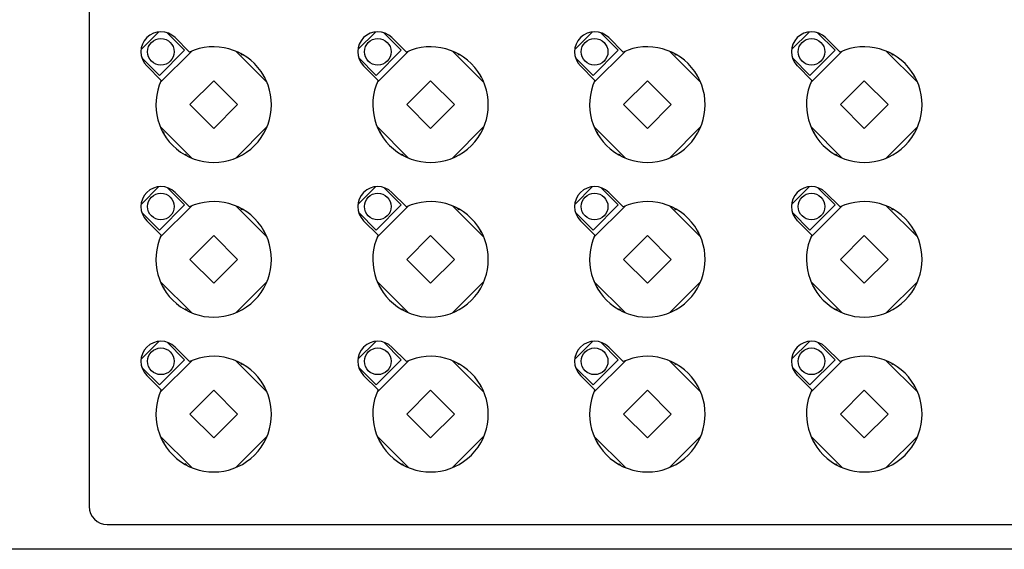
# Model space of a CAD drawing. Header units: millimetres. Extents: x 7187 to 8806, y -3756 to -2918.
# Tile 65 of 250: x 7461 to 7572, y -3184 to -3125. Entities that reach past the tile are written whole.
import ezdxf

# ---------------------------------------------------------------- set-up
doc = ezdxf.new("R2010")
doc.units = ezdxf.units.MM
doc.header["$LTSCALE"] = 3

msp = doc.modelspace()

# ---------------------------------------------------------------- linework, layer by layer
at = {"linetype": 'Continuous', "lineweight": 30}
for p, q in [((7469.2, -3036.93), (7469.2, -3179.63)), ((7477.03, -3126.25), (7475.03, -3128.25)), ((7479.91, -3128.31), (7477.95, -3126.34)), ((7501.43, -3126.25), (7499.43, -3128.25)), ((7504.31, -3128.31), (7502.35, -3126.34)), ((7525.83, -3126.25), (7523.83, -3128.25)), ((7528.71, -3128.31), (7526.75, -3126.34)), ((7550.23, -3126.25), (7548.23, -3128.25)), ((7553.11, -3128.31), (7551.15, -3126.34)), ((7480.48, -3128.52), (7478.85, -3126.9)), ((7504.88, -3128.52), (7503.25, -3126.9)), ((7529.28, -3128.52), (7527.65, -3126.9)), ((7553.68, -3128.52), (7552.05, -3126.9)), ((7477.09, -3131.14), (7479.91, -3128.31)), ((7480.73, -3128.42), (7477.19, -3131.95)), ((7489.21, -3131.95), (7485.68, -3128.42)), ((7501.49, -3131.14), (7504.31, -3128.31)), ((7505.13, -3128.42), (7501.59, -3131.95)), ((7513.61, -3131.95), (7510.08, -3128.42)), ((7525.89, -3131.14), (7528.71, -3128.31)), ((7529.53, -3128.42), (7525.99, -3131.95)), ((7538.01, -3131.95), (7534.48, -3128.42)), ((7550.29, -3131.14), (7553.11, -3128.31)), ((7553.93, -3128.42), (7550.39, -3131.95)), ((7562.41, -3131.95), (7558.88, -3128.42)), ((7475.12, -3129.17), (7477.09, -3131.14)), ((7486.21, -3128.66), (7486.38, -3128.84)), ((7486.38, -3128.84), (7486.44, -3128.79)), ((7499.52, -3129.17), (7501.49, -3131.14)), ((7510.61, -3128.66), (7510.78, -3128.84)), ((7510.78, -3128.84), (7510.84, -3128.79)), ((7523.92, -3129.17), (7525.89, -3131.14)), ((7535.01, -3128.66), (7535.18, -3128.84)), ((7535.18, -3128.84), (7535.24, -3128.79)), ((7548.32, -3129.17), (7550.29, -3131.14)), ((7559.41, -3128.66), (7559.58, -3128.84)), ((7559.58, -3128.84), (7559.64, -3128.79)), ((7475.67, -3130.08), (7477.3, -3131.71)), ((7500.07, -3130.08), (7501.7, -3131.71)), ((7524.47, -3130.08), (7526.1, -3131.71)), ((7548.87, -3130.08), (7550.5, -3131.71)), ((7483.2, -3131.74), (7480.52, -3134.43)), ((7485.89, -3134.43), (7483.2, -3131.74)), ((7488.84, -3131.19), (7488.79, -3131.24)), ((7488.79, -3131.24), (7488.97, -3131.42)), ((7507.6, -3131.74), (7504.92, -3134.43)), ((7510.29, -3134.43), (7507.6, -3131.74)), ((7513.24, -3131.19), (7513.19, -3131.24)), ((7513.19, -3131.24), (7513.37, -3131.42)), ((7532, -3131.74), (7529.32, -3134.43)), ((7534.69, -3134.43), (7532, -3131.74)), ((7537.64, -3131.19), (7537.59, -3131.24)), ((7537.59, -3131.24), (7537.77, -3131.42)), ((7556.4, -3131.74), (7553.72, -3134.43)), ((7559.09, -3134.43), (7556.4, -3131.74)), ((7562.04, -3131.19), (7561.99, -3131.24)), ((7561.99, -3131.24), (7562.17, -3131.42)), ((7480.52, -3134.43), (7483.2, -3137.11)), ((7483.2, -3137.11), (7485.89, -3134.43)), ((7504.92, -3134.43), (7507.6, -3137.11)), ((7507.6, -3137.11), (7510.29, -3134.43)), ((7529.32, -3134.43), (7532, -3137.11)), ((7532, -3137.11), (7534.69, -3134.43)), ((7553.72, -3134.43), (7556.4, -3137.11)), ((7556.4, -3137.11), (7559.09, -3134.43)), ((7477.19, -3136.9), (7480.73, -3140.44)), ((7477.62, -3137.61), (7477.44, -3137.43)), ((7485.68, -3140.44), (7489.21, -3136.9)), ((7501.59, -3136.9), (7505.13, -3140.44)), ((7502.02, -3137.61), (7501.84, -3137.43)), ((7510.08, -3140.44), (7513.61, -3136.9)), ((7525.99, -3136.9), (7529.53, -3140.44)), ((7526.42, -3137.61), (7526.24, -3137.43)), ((7534.48, -3140.44), (7538.01, -3136.9)), ((7550.39, -3136.9), (7553.93, -3140.44)), ((7550.82, -3137.61), (7550.64, -3137.43)), ((7558.88, -3140.44), (7562.41, -3136.9)), ((7477.56, -3137.66), (7477.62, -3137.61)), ((7501.96, -3137.66), (7502.02, -3137.61)), ((7526.36, -3137.66), (7526.42, -3137.61)), ((7550.76, -3137.66), (7550.82, -3137.61)), ((7480.02, -3140.01), (7479.97, -3140.06)), ((7480.2, -3140.19), (7480.02, -3140.01)), ((7504.42, -3140.01), (7504.37, -3140.06)), ((7504.6, -3140.19), (7504.42, -3140.01)), ((7528.82, -3140.01), (7528.77, -3140.06)), ((7529, -3140.19), (7528.82, -3140.01)), ((7553.22, -3140.01), (7553.17, -3140.06)), ((7553.4, -3140.19), (7553.22, -3140.01)), ((7477.03, -3143.65), (7475.03, -3145.65)), ((7479.91, -3145.71), (7477.95, -3143.74)), ((7501.43, -3143.65), (7499.43, -3145.65)), ((7504.31, -3145.71), (7502.35, -3143.74)), ((7525.83, -3143.65), (7523.83, -3145.65)), ((7528.71, -3145.71), (7526.75, -3143.74)), ((7550.23, -3143.65), (7548.23, -3145.65)), ((7553.11, -3145.71), (7551.15, -3143.74)), ((7480.48, -3145.92), (7478.85, -3144.3)), ((7504.88, -3145.92), (7503.25, -3144.3)), ((7529.28, -3145.92), (7527.65, -3144.3)), ((7553.68, -3145.92), (7552.05, -3144.3)), ((7477.09, -3148.54), (7479.91, -3145.71)), ((7480.73, -3145.82), (7477.19, -3149.35)), ((7489.21, -3149.35), (7485.68, -3145.82)), ((7486.21, -3146.06), (7486.38, -3146.24)), ((7486.38, -3146.24), (7486.44, -3146.19)), ((7501.49, -3148.54), (7504.31, -3145.71)), ((7505.13, -3145.82), (7501.59, -3149.35)), ((7513.61, -3149.35), (7510.08, -3145.82)), ((7510.61, -3146.06), (7510.78, -3146.24)), ((7510.78, -3146.24), (7510.84, -3146.19)), ((7525.89, -3148.54), (7528.71, -3145.71)), ((7529.53, -3145.82), (7525.99, -3149.35)), ((7538.01, -3149.35), (7534.48, -3145.82)), ((7535.01, -3146.06), (7535.18, -3146.24)), ((7535.18, -3146.24), (7535.24, -3146.19)), ((7550.29, -3148.54), (7553.11, -3145.71)), ((7553.93, -3145.82), (7550.39, -3149.35)), ((7562.41, -3149.35), (7558.88, -3145.82)), ((7559.41, -3146.06), (7559.58, -3146.24)), ((7559.58, -3146.24), (7559.64, -3146.19)), ((7475.12, -3146.57), (7477.09, -3148.54)), ((7499.52, -3146.57), (7501.49, -3148.54)), ((7523.92, -3146.57), (7525.89, -3148.54)), ((7548.32, -3146.57), (7550.29, -3148.54)), ((7475.67, -3147.48), (7477.3, -3149.11)), ((7500.07, -3147.48), (7501.7, -3149.11)), ((7524.47, -3147.48), (7526.1, -3149.11)), ((7548.87, -3147.48), (7550.5, -3149.11)), ((7483.2, -3149.14), (7480.52, -3151.83)), ((7485.89, -3151.83), (7483.2, -3149.14)), ((7488.84, -3148.59), (7488.79, -3148.64)), ((7488.79, -3148.64), (7488.97, -3148.82)), ((7507.6, -3149.14), (7504.92, -3151.83)), ((7510.29, -3151.83), (7507.6, -3149.14)), ((7513.24, -3148.59), (7513.19, -3148.64)), ((7513.19, -3148.64), (7513.37, -3148.82)), ((7532, -3149.14), (7529.32, -3151.83)), ((7534.69, -3151.83), (7532, -3149.14)), ((7537.64, -3148.59), (7537.59, -3148.64)), ((7537.59, -3148.64), (7537.77, -3148.82)), ((7556.4, -3149.14), (7553.72, -3151.83)), ((7559.09, -3151.83), (7556.4, -3149.14)), ((7562.04, -3148.59), (7561.99, -3148.64)), ((7561.99, -3148.64), (7562.17, -3148.82)), ((7480.52, -3151.83), (7483.2, -3154.51)), ((7483.2, -3154.51), (7485.89, -3151.83)), ((7504.92, -3151.83), (7507.6, -3154.51)), ((7507.6, -3154.51), (7510.29, -3151.83)), ((7529.32, -3151.83), (7532, -3154.51)), ((7532, -3154.51), (7534.69, -3151.83)), ((7553.72, -3151.83), (7556.4, -3154.51)), ((7556.4, -3154.51), (7559.09, -3151.83)), ((7477.19, -3154.3), (7480.73, -3157.84)), ((7477.62, -3155.01), (7477.44, -3154.83)), ((7477.56, -3155.06), (7477.62, -3155.01)), ((7485.68, -3157.84), (7489.21, -3154.3)), ((7501.59, -3154.3), (7505.13, -3157.84)), ((7502.02, -3155.01), (7501.84, -3154.83)), ((7501.96, -3155.06), (7502.02, -3155.01)), ((7510.08, -3157.84), (7513.61, -3154.3)), ((7525.99, -3154.3), (7529.53, -3157.84)), ((7526.42, -3155.01), (7526.24, -3154.83)), ((7526.36, -3155.06), (7526.42, -3155.01)), ((7534.48, -3157.84), (7538.01, -3154.3)), ((7550.39, -3154.3), (7553.93, -3157.84)), ((7550.82, -3155.01), (7550.64, -3154.83)), ((7550.76, -3155.06), (7550.82, -3155.01)), ((7558.88, -3157.84), (7562.41, -3154.3)), ((7480.02, -3157.41), (7479.97, -3157.46)), ((7480.2, -3157.59), (7480.02, -3157.41)), ((7504.42, -3157.41), (7504.37, -3157.46)), ((7504.6, -3157.59), (7504.42, -3157.41)), ((7528.82, -3157.41), (7528.77, -3157.46)), ((7529, -3157.59), (7528.82, -3157.41)), ((7553.22, -3157.41), (7553.17, -3157.46)), ((7553.4, -3157.59), (7553.22, -3157.41)), ((7477.03, -3161.05), (7475.03, -3163.05)), ((7479.91, -3163.11), (7477.95, -3161.14)), ((7480.48, -3163.32), (7478.85, -3161.7)), ((7501.43, -3161.05), (7499.43, -3163.05)), ((7504.31, -3163.11), (7502.35, -3161.14)), ((7504.88, -3163.32), (7503.25, -3161.7)), ((7525.83, -3161.05), (7523.83, -3163.05)), ((7528.71, -3163.11), (7526.75, -3161.14)), ((7529.28, -3163.32), (7527.65, -3161.7)), ((7550.23, -3161.05), (7548.23, -3163.05)), ((7553.11, -3163.11), (7551.15, -3161.14)), ((7553.68, -3163.32), (7552.05, -3161.7)), ((7475.12, -3163.97), (7477.09, -3165.94)), ((7477.09, -3165.94), (7479.91, -3163.11)), ((7480.73, -3163.22), (7477.19, -3166.75)), ((7489.21, -3166.75), (7485.68, -3163.22)), ((7486.21, -3163.46), (7486.38, -3163.64)), ((7486.38, -3163.64), (7486.44, -3163.59)), ((7499.52, -3163.97), (7501.49, -3165.94)), ((7501.49, -3165.94), (7504.31, -3163.11)), ((7505.13, -3163.22), (7501.59, -3166.75)), ((7513.61, -3166.75), (7510.08, -3163.22)), ((7510.61, -3163.46), (7510.78, -3163.64)), ((7510.78, -3163.64), (7510.84, -3163.59)), ((7523.92, -3163.97), (7525.89, -3165.94)), ((7525.89, -3165.94), (7528.71, -3163.11)), ((7529.53, -3163.22), (7525.99, -3166.75)), ((7538.01, -3166.75), (7534.48, -3163.22)), ((7535.01, -3163.46), (7535.18, -3163.64)), ((7535.18, -3163.64), (7535.24, -3163.59)), ((7548.32, -3163.97), (7550.29, -3165.94)), ((7550.29, -3165.94), (7553.11, -3163.11)), ((7553.93, -3163.22), (7550.39, -3166.75)), ((7562.41, -3166.75), (7558.88, -3163.22)), ((7559.41, -3163.46), (7559.58, -3163.64)), ((7559.58, -3163.64), (7559.64, -3163.59)), ((7475.67, -3164.88), (7477.3, -3166.51)), ((7500.07, -3164.88), (7501.7, -3166.51)), ((7524.47, -3164.88), (7526.1, -3166.51)), ((7548.87, -3164.88), (7550.5, -3166.51)), ((7488.84, -3165.99), (7488.79, -3166.04)), ((7488.79, -3166.04), (7488.97, -3166.22)), ((7513.24, -3165.99), (7513.19, -3166.04)), ((7513.19, -3166.04), (7513.37, -3166.22)), ((7537.64, -3165.99), (7537.59, -3166.04)), ((7537.59, -3166.04), (7537.77, -3166.22)), ((7562.04, -3165.99), (7561.99, -3166.04)), ((7561.99, -3166.04), (7562.17, -3166.22)), ((7483.2, -3166.54), (7480.52, -3169.23)), ((7485.89, -3169.23), (7483.2, -3166.54)), ((7507.6, -3166.54), (7504.92, -3169.23)), ((7510.29, -3169.23), (7507.6, -3166.54)), ((7532, -3166.54), (7529.32, -3169.23)), ((7534.69, -3169.23), (7532, -3166.54)), ((7556.4, -3166.54), (7553.72, -3169.23)), ((7559.09, -3169.23), (7556.4, -3166.54)), ((7480.52, -3169.23), (7483.2, -3171.91)), ((7483.2, -3171.91), (7485.89, -3169.23)), ((7504.92, -3169.23), (7507.6, -3171.91)), ((7507.6, -3171.91), (7510.29, -3169.23)), ((7529.32, -3169.23), (7532, -3171.91)), ((7532, -3171.91), (7534.69, -3169.23)), ((7553.72, -3169.23), (7556.4, -3171.91)), ((7556.4, -3171.91), (7559.09, -3169.23)), ((7477.19, -3171.7), (7480.73, -3175.24)), ((7485.68, -3175.24), (7489.21, -3171.7)), ((7501.59, -3171.7), (7505.13, -3175.24)), ((7510.08, -3175.24), (7513.61, -3171.7)), ((7525.99, -3171.7), (7529.53, -3175.24)), ((7534.48, -3175.24), (7538.01, -3171.7)), ((7550.39, -3171.7), (7553.93, -3175.24)), ((7558.88, -3175.24), (7562.41, -3171.7)), ((7477.62, -3172.41), (7477.44, -3172.23)), ((7477.56, -3172.46), (7477.62, -3172.41)), ((7502.02, -3172.41), (7501.84, -3172.23)), ((7501.96, -3172.46), (7502.02, -3172.41)), ((7526.42, -3172.41), (7526.24, -3172.23)), ((7526.36, -3172.46), (7526.42, -3172.41)), ((7550.82, -3172.41), (7550.64, -3172.23)), ((7550.76, -3172.46), (7550.82, -3172.41)), ((7480.02, -3174.81), (7479.97, -3174.86)), ((7480.2, -3174.99), (7480.02, -3174.81)), ((7504.42, -3174.81), (7504.37, -3174.86)), ((7504.6, -3174.99), (7504.42, -3174.81)), ((7528.82, -3174.81), (7528.77, -3174.86)), ((7529, -3174.99), (7528.82, -3174.81)), ((7553.22, -3174.81), (7553.17, -3174.86)), ((7553.4, -3174.99), (7553.22, -3174.81)), ((7471.2, -3181.63), (7617.2, -3181.63)), ((7617.2, -3184.43), (7252.4, -3184.43))]:
    msp.add_line(p, q, dxfattribs=at)
for centre in [(7477.26, -3128.49), (7501.66, -3128.49), (7526.06, -3128.49), (7550.46, -3128.49), (7477.26, -3145.89), (7501.66, -3145.89), (7526.06, -3145.89), (7550.46, -3145.89), (7477.26, -3163.29), (7501.66, -3163.29), (7526.06, -3163.29), (7550.46, -3163.29)]:
    msp.add_circle(centre, 1.5, dxfattribs=at)
for centre, radius, start, end in [((7477.26, -3128.49), 2.25, 45, 225), ((7501.66, -3128.49), 2.25, 45, 225), ((7526.06, -3128.49), 2.25, 45, 225), ((7550.46, -3128.49), 2.25, 45, 225), ((7483.2, -3134.43), 6.5, 155.2522, 114.7478), ((7507.6, -3134.43), 6.5, 155.2522, 114.7478), ((7532, -3134.43), 6.5, 155.2522, 114.7478), ((7556.4, -3134.43), 6.5, 155.2522, 114.7478), ((7477.26, -3145.89), 2.25, 45, 225), ((7501.66, -3145.89), 2.25, 45, 225), ((7526.06, -3145.89), 2.25, 45, 225), ((7550.46, -3145.89), 2.25, 45, 225), ((7483.2, -3151.83), 6.5, 155.2522, 114.7478), ((7507.6, -3151.83), 6.5, 155.2522, 114.7478), ((7532, -3151.83), 6.5, 155.2522, 114.7478), ((7556.4, -3151.83), 6.5, 155.2522, 114.7478), ((7477.26, -3163.29), 2.25, 45, 225), ((7501.66, -3163.29), 2.25, 45, 225), ((7526.06, -3163.29), 2.25, 45, 225), ((7550.46, -3163.29), 2.25, 45, 225), ((7483.2, -3169.23), 6.5, 155.2522, 114.7478), ((7507.6, -3169.23), 6.5, 155.2522, 114.7478), ((7532, -3169.23), 6.5, 155.2522, 114.7478), ((7556.4, -3169.23), 6.5, 155.2522, 114.7478), ((7471.2, -3179.63), 2, 180, 270)]:
    msp.add_arc(centre, radius, start, end, dxfattribs=at)

doc.saveas('drawing.dxf')
